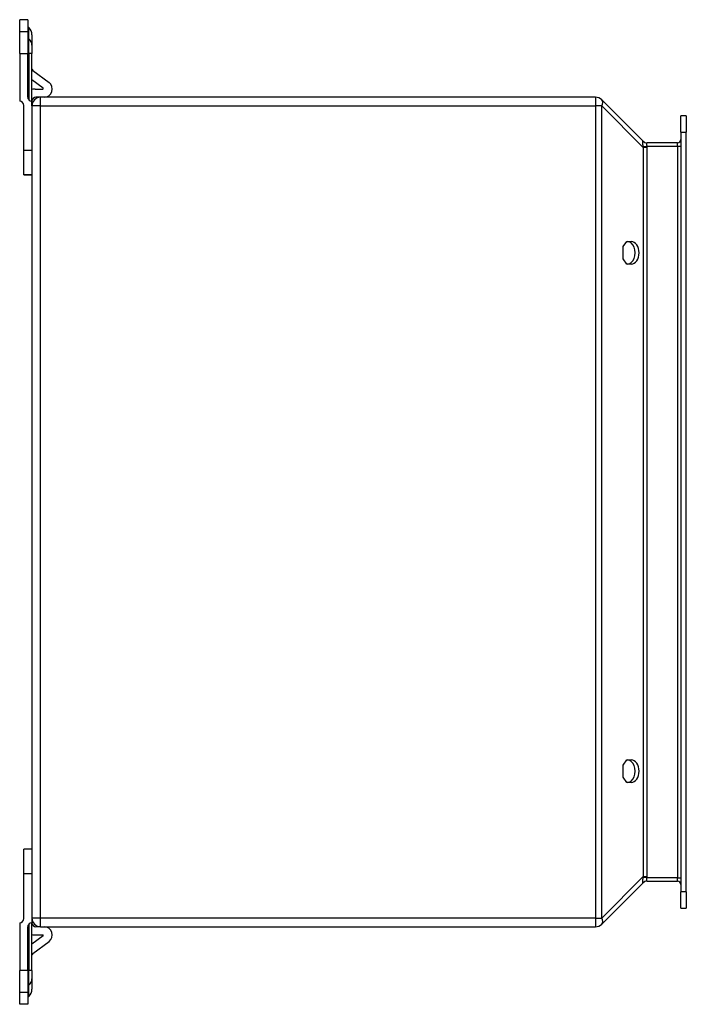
# Model space of a CAD drawing. Header units: inches. Extents: x 4.7 to 53.3, y 4.9 to 37.1.
# Tile 6 of 27: x 14.9 to 21.3, y 16.8 to 26.3. Entities that reach past the tile are written whole.
import ezdxf

# ---------------------------------------------------------------- set-up
doc = ezdxf.new("R2010")
doc.units = ezdxf.units.IN
doc.header["$MEASUREMENT"] = 0
doc.layers.add('Visible Edges(ANSI)', color=7, linetype='Continuous', lineweight=25)
doc.layers.add('Visible Tangent Edges(ANSI)', color=7, linetype='Continuous', lineweight=25)

msp = doc.modelspace()

# ---------------------------------------------------------------- linework, layer by layer
at = {"layer": 'Visible Edges(ANSI)'}
for p, q in [((14.9909, 26.2614), (14.9121, 26.2614)), ((14.9121, 26.1438), (14.9121, 26.2614)), ((14.9909, 26.2614), (14.9909, 26.1438)), ((14.9121, 25.936), (14.9121, 26.1438)), ((14.9909, 26.1438), (14.9909, 25.936)), ((15.0011, 26.1852), (14.9938, 26.1925)), ((15.0299, 26.1156), (15.0299, 26.0155)), ((14.9121, 25.936), (14.9121, 25.4744)), ((14.9909, 25.5134), (14.9909, 25.936)), ((15.0299, 26.0155), (15.0299, 25.936)), ((15.0299, 25.4744), (15.0299, 25.936)), ((15.0378, 25.7726), (15.195, 25.6558)), ((15.1383, 25.5995), (15.0299, 25.68)), ((15.0611, 25.5924), (15.136, 25.5924)), ((15.0299, 25.4294), (15.0299, 25.4744)), ((15.1139, 25.5134), (15.0689, 25.5134)), ((20.467, 25.5134), (15.1139, 25.5134)), ((20.9262, 25.089), (20.5264, 25.4888)), ((14.9511, 25.0014), (14.9511, 25.4354)), ((15.0299, 25.4294), (15.0299, 17.5974)), ((21.2889, 25.1779), (21.2889, 25.3354)), ((21.3419, 25.3354), (21.2889, 25.3354)), ((21.3419, 25.3354), (21.3419, 25.1779)), ((21.2889, 25.1779), (21.2889, 17.8488)), ((21.3419, 17.8488), (21.3419, 25.1779)), ((21.2579, 25.0734), (20.9632, 25.0734)), ((14.9511, 24.7654), (14.9511, 25.0014)), ((14.9511, 24.7654), (14.9511, 24.7653)), ((14.9511, 24.7654), (15.0299, 24.7654)), ((15.0299, 24.7653), (14.9511, 24.7653)), ((20.7322, 24.0724), (20.7676, 24.1224)), ((20.7676, 24.1224), (20.8093, 24.1224)), ((20.7322, 23.9544), (20.7322, 24.0724)), ((20.7676, 23.9044), (20.7322, 23.9544)), ((20.8093, 23.9044), (20.7676, 23.9044)), ((20.7322, 19.0724), (20.7676, 19.1224)), ((20.7676, 19.1224), (20.8093, 19.1224)), ((20.7322, 18.9544), (20.7322, 19.0724)), ((20.7676, 18.9044), (20.7322, 18.9544)), ((20.8093, 18.9044), (20.7676, 18.9044)), ((14.9511, 18.2614), (14.9511, 18.2613)), ((15.0299, 18.2614), (14.9511, 18.2614)), ((14.9511, 18.0253), (14.9511, 18.2613)), ((15.0299, 18.2613), (14.9511, 18.2613)), ((14.9511, 17.5913), (14.9511, 18.0253)), ((20.9632, 17.9533), (21.2579, 17.9533)), ((20.5264, 17.538), (20.9262, 17.9378)), ((21.2889, 17.6913), (21.2889, 17.8488)), ((21.3419, 17.8488), (21.3419, 17.6913)), ((21.2889, 17.6913), (21.3419, 17.6913)), ((15.0299, 17.5974), (15.0299, 17.5523)), ((14.9121, 17.5523), (14.9121, 17.0907)), ((14.9909, 17.0907), (14.9909, 17.5133)), ((15.0299, 17.0907), (15.0299, 17.5523)), ((15.1139, 17.5134), (15.0689, 17.5134)), ((15.1139, 17.5134), (20.467, 17.5134)), ((15.1383, 17.4273), (15.0299, 17.3467)), ((15.0611, 17.4344), (15.136, 17.4344)), ((15.0378, 17.2542), (15.195, 17.371)), ((14.9121, 16.8829), (14.9121, 17.0907)), ((14.9909, 17.0907), (14.9909, 16.8829)), ((15.0299, 17.0907), (15.0299, 17.0113)), ((15.0299, 17.0113), (15.0299, 16.9111)), ((14.9121, 16.7653), (14.9121, 16.8829)), ((14.9909, 16.8829), (14.9909, 16.7653)), ((15.0011, 16.8415), (14.9938, 16.8342)), ((14.9909, 16.7653), (14.9121, 16.7653))]:
    msp.add_line(p, q, dxfattribs=at)
for centre, radius, start, end in [((15.0007, 26.1995), 0.00984, 180, 225), ((14.9315, 26.1156), 0.0984, 0, 45), ((15.0496, 25.7884), 0.0197, 180, 233.38556), ((15.1479, 25.5924), 0.079, 270, 53.38556), ((15.0611, 25.4824), 0.11, 90, 106.50986), ((15.136, 25.5963), 0.00394, 270, 53.38556), ((14.9121, 25.4354), 0.039, 0, 90), ((15.0299, 25.5134), 0.039, 180, 270), ((15.1139, 25.4294), 0.084, 90, 180), ((15.0689, 25.4744), 0.039, 90, 180), ((20.467, 25.4294), 0.084, 45, 90), ((20.9637, 25.1264), 0.053, 225, 270), ((21.2579, 25.1044), 0.031, 270, 0), ((20.9637, 17.9003), 0.053, 90, 135), ((21.2579, 17.9223), 0.031, 0, 90), ((14.9121, 17.5913), 0.039, 270, 0), ((15.1139, 17.5974), 0.084, 180, 270), ((15.0299, 17.5133), 0.039, 90, 180), ((15.0689, 17.5524), 0.039, 180, 270), ((15.1479, 17.4344), 0.079, 306.61444, 90), ((20.467, 17.5974), 0.084, 270, 315), ((15.0611, 17.5444), 0.11, 253.49014, 270), ((15.136, 17.4304), 0.00394, 306.61444, 90), ((15.0496, 17.2384), 0.0197, 126.61444, 180), ((14.9315, 16.9111), 0.0984, 315, 0), ((15.0007, 16.8273), 0.00984, 135, 180)]:
    msp.add_arc(centre, radius, start, end, dxfattribs=at)
for centre, major_axis, start_param, end_param in [((20.7718, 24.0134), (0, -0.109), 0, 3.141593), ((20.8093, 24.0134), (0, 0.109), 3.141593, 6.283185), ((20.7718, 19.0134), (0, -0.109), 0, 3.141593), ((20.8093, 19.0134), (0, 0.109), 3.141593, 6.283185)]:
    msp.add_ellipse(centre, major_axis=major_axis, ratio=0.707107, start_param=start_param, end_param=end_param, dxfattribs=at)
at = {"layer": 'Visible Tangent Edges(ANSI)'}
for p, q in [((14.9909, 26.1438), (14.9121, 26.1438)), ((14.9938, 26.1925), (14.9938, 26.0832)), ((15.0011, 26.0768), (15.0011, 26.1852)), ((14.9938, 26.0832), (14.9938, 25.936)), ((15.0011, 26.0768), (14.9938, 26.0832)), ((15.0011, 25.936), (15.0011, 26.0768)), ((14.9121, 25.936), (14.9909, 25.936)), ((14.9909, 25.936), (14.9938, 25.936)), ((14.9938, 25.4987), (14.9938, 25.936)), ((15.0011, 25.936), (14.9938, 25.936)), ((15.0299, 25.936), (15.0011, 25.936)), ((15.0011, 25.936), (15.0011, 25.4871)), ((15.1139, 25.4294), (15.1139, 25.5134)), ((20.467, 25.5134), (20.467, 25.4294)), ((15.1139, 25.4294), (15.0299, 25.4294)), ((15.1139, 25.4294), (20.467, 25.4294)), ((15.1139, 17.5974), (15.1139, 25.4294)), ((20.5264, 25.4294), (20.467, 25.4294)), ((20.467, 25.4294), (20.467, 17.5974)), ((20.5264, 25.4294), (20.9262, 25.0296)), ((20.5264, 17.5974), (20.5264, 25.4294)), ((21.2889, 25.1779), (21.3419, 25.1779)), ((21.2579, 25.0424), (21.2579, 25.0734)), ((15.0299, 25.0014), (14.9511, 25.0014)), ((20.9242, 25.0392), (20.9632, 25.0424)), ((20.9637, 25.0296), (20.9262, 25.0296)), ((20.9262, 25.0296), (20.9262, 17.9972)), ((20.9632, 25.0424), (21.2579, 25.0424)), ((20.9637, 17.9972), (20.9637, 25.0296)), ((21.2579, 25.0424), (21.2889, 25.0424)), ((21.2579, 25.0424), (21.2579, 17.9843)), ((14.9511, 18.0253), (15.0299, 18.0253)), ((20.9262, 17.9972), (20.5264, 17.5974)), ((20.9632, 17.9843), (20.9242, 17.9875)), ((20.9262, 17.9972), (20.9637, 17.9972)), ((21.2579, 17.9843), (20.9632, 17.9843)), ((21.2579, 17.9843), (21.2889, 17.9843)), ((21.2579, 17.9533), (21.2579, 17.9843)), ((21.3419, 17.8488), (21.2889, 17.8488)), ((15.1139, 17.5974), (15.0299, 17.5974)), ((15.1139, 17.5134), (15.1139, 17.5974)), ((20.467, 17.5974), (15.1139, 17.5974)), ((20.467, 17.5974), (20.467, 17.5134)), ((20.467, 17.5974), (20.5264, 17.5974)), ((14.9938, 17.0907), (14.9938, 17.528)), ((15.0011, 17.5396), (15.0011, 17.0907)), ((14.9909, 17.0907), (14.9121, 17.0907)), ((14.9909, 17.0907), (14.9938, 17.0907)), ((14.9938, 17.0907), (14.9938, 16.9435)), ((15.0011, 17.0907), (14.9938, 17.0907)), ((15.0299, 17.0907), (15.0011, 17.0907)), ((15.0011, 16.95), (15.0011, 17.0907)), ((15.0011, 16.95), (14.9938, 16.9435)), ((14.9938, 16.9435), (14.9938, 16.8342)), ((15.0011, 16.8415), (15.0011, 16.95)), ((14.9121, 16.8829), (14.9909, 16.8829))]:
    msp.add_line(p, q, dxfattribs=at)
at = {"layer": 'Visible Tangent Edges(ANSI)', "flags": 128}
for points in [[(20.9242, 25.0907), (20.9232, 25.0913), (20.9224, 25.0917), (20.9216, 25.0917), (20.921, 25.0915), (20.9205, 25.091), (20.9201, 25.0902), (20.9198, 25.0892), (20.9195, 25.0879), (20.9193, 25.0863), (20.9192, 25.0845), (20.9191, 25.0825), (20.9191, 25.0802), (20.9191, 25.0777), (20.9192, 25.075), (20.9193, 25.0721), (20.9195, 25.069), (20.9198, 25.0658), (20.9201, 25.0623), (20.9205, 25.0588), (20.921, 25.0551), (20.9216, 25.0512), (20.9224, 25.0473), (20.9232, 25.0433), (20.9242, 25.0392)], [(20.9262, 25.089), (20.9262, 25.089), (20.9261, 25.0891), (20.926, 25.0892), (20.9259, 25.0892), (20.9259, 25.0893), (20.9258, 25.0894), (20.9257, 25.0895), (20.9256, 25.0895), (20.9256, 25.0896), (20.9255, 25.0897), (20.9254, 25.0897), (20.9253, 25.0898), (20.9252, 25.0899), (20.9251, 25.09), (20.925, 25.09), (20.9249, 25.0901), (20.9249, 25.0902), (20.9248, 25.0902), (20.9247, 25.0903), (20.9246, 25.0904), (20.9245, 25.0905), (20.9244, 25.0905), (20.9243, 25.0906), (20.9242, 25.0907)], [(20.9632, 25.0424), (20.9628, 25.0445), (20.9625, 25.0465), (20.9623, 25.0485), (20.9622, 25.0505), (20.9622, 25.0524), (20.9622, 25.0543), (20.9622, 25.0562), (20.9622, 25.0579), (20.9623, 25.0597), (20.9623, 25.0613), (20.9623, 25.0629), (20.9624, 25.0644), (20.9623, 25.0658), (20.9623, 25.067), (20.9623, 25.0682), (20.9623, 25.0693), (20.9622, 25.0702), (20.9622, 25.0711), (20.9622, 25.0718), (20.9622, 25.0724), (20.9623, 25.0728), (20.9625, 25.0732), (20.9628, 25.0734), (20.9632, 25.0734)], [(20.9242, 25.0392), (20.9243, 25.0388), (20.9244, 25.0384), (20.9245, 25.038), (20.9246, 25.0376), (20.9247, 25.0372), (20.9248, 25.0368), (20.9249, 25.0364), (20.9249, 25.036), (20.925, 25.0356), (20.9251, 25.0352), (20.9252, 25.0348), (20.9253, 25.0344), (20.9254, 25.034), (20.9255, 25.0336), (20.9256, 25.0332), (20.9256, 25.0328), (20.9257, 25.0324), (20.9258, 25.032), (20.9259, 25.0316), (20.9259, 25.0312), (20.926, 25.0308), (20.9261, 25.0304), (20.9262, 25.03), (20.9262, 25.0296)], [(20.9637, 25.0296), (20.9637, 25.0301), (20.9637, 25.0306), (20.9637, 25.0312), (20.9637, 25.0317), (20.9637, 25.0322), (20.9637, 25.0328), (20.9637, 25.0333), (20.9636, 25.0339), (20.9636, 25.0344), (20.9636, 25.0349), (20.9636, 25.0355), (20.9636, 25.036), (20.9635, 25.0365), (20.9635, 25.0371), (20.9635, 25.0376), (20.9635, 25.0382), (20.9634, 25.0387), (20.9634, 25.0392), (20.9634, 25.0398), (20.9633, 25.0403), (20.9633, 25.0408), (20.9633, 25.0414), (20.9632, 25.0419), (20.9632, 25.0424)], [(20.9242, 17.9875), (20.9232, 17.9835), (20.9224, 17.9794), (20.9216, 17.9755), (20.921, 17.9717), (20.9205, 17.968), (20.9201, 17.9644), (20.9198, 17.961), (20.9195, 17.9577), (20.9193, 17.9546), (20.9192, 17.9517), (20.9191, 17.949), (20.9191, 17.9465), (20.9191, 17.9443), (20.9192, 17.9422), (20.9193, 17.9404), (20.9195, 17.9389), (20.9198, 17.9375), (20.9201, 17.9365), (20.9205, 17.9357), (20.921, 17.9352), (20.9216, 17.935), (20.9224, 17.9351), (20.9232, 17.9354), (20.9242, 17.936)], [(20.9262, 17.9972), (20.9262, 17.9968), (20.9261, 17.9964), (20.926, 17.996), (20.9259, 17.9956), (20.9259, 17.9952), (20.9258, 17.9948), (20.9257, 17.9944), (20.9256, 17.994), (20.9256, 17.9936), (20.9255, 17.9932), (20.9254, 17.9928), (20.9253, 17.9924), (20.9252, 17.992), (20.9251, 17.9916), (20.925, 17.9912), (20.9249, 17.9908), (20.9249, 17.9904), (20.9248, 17.99), (20.9247, 17.9896), (20.9246, 17.9892), (20.9245, 17.9888), (20.9244, 17.9884), (20.9243, 17.9879), (20.9242, 17.9875)], [(20.9632, 17.9533), (20.9628, 17.9534), (20.9625, 17.9536), (20.9623, 17.9539), (20.9622, 17.9543), (20.9622, 17.9549), (20.9622, 17.9556), (20.9622, 17.9565), (20.9623, 17.9574), (20.9623, 17.9585), (20.9623, 17.9597), (20.9623, 17.961), (20.9624, 17.9624), (20.9623, 17.9638), (20.9623, 17.9654), (20.9623, 17.9671), (20.9622, 17.9688), (20.9622, 17.9706), (20.9622, 17.9724), (20.9622, 17.9743), (20.9622, 17.9763), (20.9623, 17.9783), (20.9625, 17.9803), (20.9628, 17.9823), (20.9632, 17.9843)], [(20.9632, 17.9843), (20.9632, 17.9848), (20.9633, 17.9854), (20.9633, 17.9859), (20.9633, 17.9864), (20.9634, 17.987), (20.9634, 17.9875), (20.9634, 17.988), (20.9635, 17.9886), (20.9635, 17.9891), (20.9635, 17.9897), (20.9635, 17.9902), (20.9636, 17.9907), (20.9636, 17.9913), (20.9636, 17.9918), (20.9636, 17.9923), (20.9636, 17.9929), (20.9637, 17.9934), (20.9637, 17.9939), (20.9637, 17.9945), (20.9637, 17.995), (20.9637, 17.9956), (20.9637, 17.9961), (20.9637, 17.9966), (20.9637, 17.9972)], [(20.9242, 17.936), (20.9243, 17.9361), (20.9244, 17.9362), (20.9245, 17.9363), (20.9246, 17.9363), (20.9247, 17.9364), (20.9248, 17.9365), (20.9249, 17.9366), (20.9249, 17.9366), (20.925, 17.9367), (20.9251, 17.9368), (20.9252, 17.9368), (20.9253, 17.9369), (20.9254, 17.937), (20.9255, 17.9371), (20.9256, 17.9371), (20.9256, 17.9372), (20.9257, 17.9373), (20.9258, 17.9374), (20.9259, 17.9374), (20.9259, 17.9375), (20.926, 17.9376), (20.9261, 17.9376), (20.9262, 17.9377), (20.9262, 17.9378)]]:
    msp.add_lwpolyline(points, dxfattribs=at)
at = {"layer": 'Visible Tangent Edges(ANSI)'}
for centre, major_axis, ratio, start_param, end_param in [((15.0007, 26.0893), (-0.00984, 0), 0.880525, 0, 0.785398), ((14.9315, 26.0155), (0.0984, 0), 0.880525, 0, 0.785398), ((20.467, 25.4294), (0.0594, 0.0594), 0.57735, 5.235988, 6.283185), ((20.9632, 25.1264), (0, -0.053), 0.996546, 5.452613, 6.283185), ((20.9632, 17.9003), (0, 0.053), 0.996546, 0, 0.830573), ((20.467, 17.5974), (0.0594, -0.0594), 0.57735, 0, 1.047198), ((14.9315, 17.0113), (0.0984, 0), 0.880525, 5.497787, 6.283185), ((15.0007, 16.9374), (-0.00984, 0), 0.880525, 5.497787, 6.283185)]:
    msp.add_ellipse(centre, major_axis=major_axis, ratio=ratio, start_param=start_param, end_param=end_param, dxfattribs=at)

doc.saveas('drawing.dxf')
